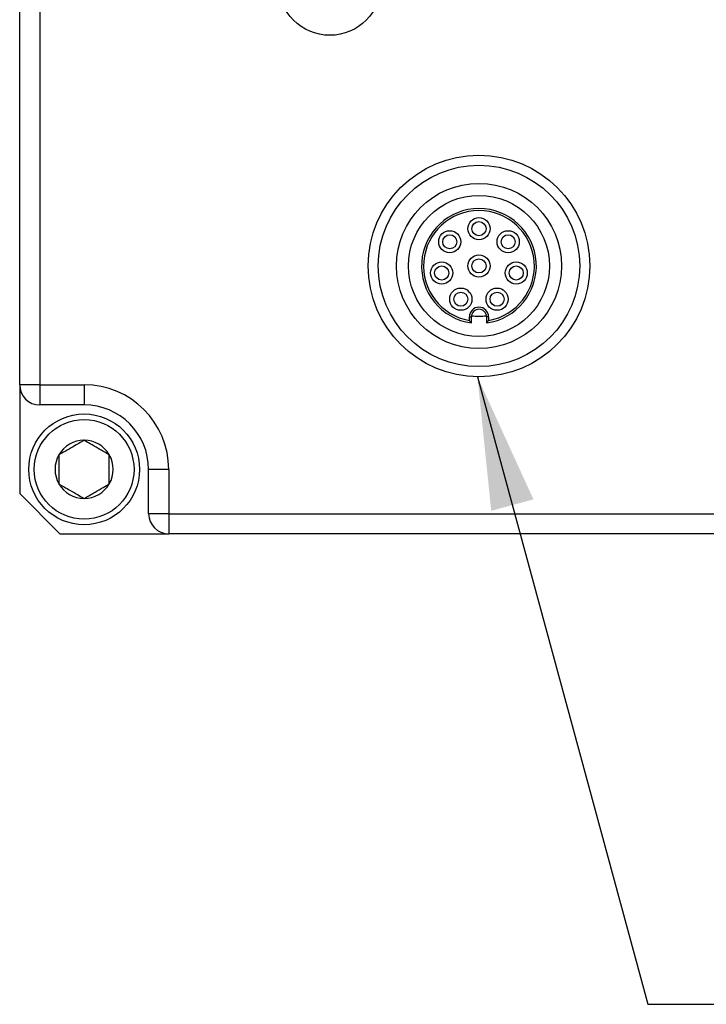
# Model space of a CAD drawing. Header units: millimetres. Extents: x 10 to 549, y 8 to 422.
# Tile 5 of 11: x 349 to 383, y 176 to 225. Entities that reach past the tile are written whole.
import ezdxf

# ---------------------------------------------------------------- set-up
doc = ezdxf.new("R2010")
doc.units = ezdxf.units.MM
doc.layers.add('DIMENSIONS', color=8, linetype='Continuous')
doc.dimstyles.new('SLDDIMSTYLE13', dxfattribs={"dimtxt": 0.18, "dimasz": 6.604, "dimexe": 0, "dimexo": 0.0625, "dimgap": 0, "dimtad": 0, "dimtih": 1, "dimtoh": 1, "dimdec": 0, "dimrnd": 1e-09, "dimzin": 0, "dimdsep": 46, "dimtxsty": 'Standard', "dimsah": 1, "dimcen": 0.09, "dimadec": 0, "dimazin": 0, "dimtfac": 6.604, "dimtdec": 0, "dimtofl": 0, "dimtmove": 0, "dimatfit": 3, "dimfxl": 1, "dimfrac": 2, "dimtolj": 1, "dimtzin": 0, "dimarcsym": 0})

msp = doc.modelspace()

# ---------------------------------------------------------------- linework, layer by layer
at = {"color": 7, "linetype": 'Continuous', "lineweight": 25, "ltscale": 2}
for p, q in [((348.9864671, 207.0165332), (348.9864671, 252.2165332)), ((349.9864671, 252.2165332), (349.9864671, 207.0165332)), ((371.3114671, 210.2078666), (371.3114671, 210.3915332)), ((371.3114671, 210.3915332), (371.4114671, 210.3915332)), ((371.4114671, 210.091312), (371.4114671, 210.3915332)), ((372.1614671, 210.3915332), (372.1614671, 210.091312)), ((372.2614671, 210.3915332), (372.1614671, 210.3915332)), ((372.2614671, 210.3915332), (372.2614671, 210.2078666)), ((349.9864671, 207.0165332), (348.9864671, 207.0165332)), ((348.9864671, 207.0165332), (348.9864671, 201.6165332)), ((349.9864671, 207.0165332), (352.1864671, 207.0165332)), ((349.9864671, 207.0165332), (349.9864671, 206.0165332)), ((352.1864671, 207.0165332), (352.1864671, 206.0165332)), ((352.1864671, 206.0165332), (349.9864671, 206.0165332)), ((356.3864671, 202.8165332), (355.3864671, 202.8165332)), ((355.3864671, 200.6165332), (355.3864671, 202.8165332)), ((356.3864671, 202.8165332), (356.3864671, 200.6165332)), ((348.9864671, 201.6165332), (350.9864671, 199.6165332)), ((356.3864671, 200.6165332), (355.3864671, 200.6165332)), ((356.3864671, 200.6165332), (401.5864671, 200.6165332)), ((356.3864671, 200.6165332), (356.3864671, 199.6165332)), ((350.9864671, 199.6165332), (356.3864671, 199.6165332)), ((401.5864671, 199.6165332), (356.3864671, 199.6165332))]:
    msp.add_line(p, q, dxfattribs=at)
at = {"color": 7, "linetype": 'Continuous', "lineweight": 25, "ltscale": 4}
for centre, radius in [((364.3864671, 226.9165332), 2.55), ((371.7864671, 212.9165332), 5.5), ((371.7864671, 212.9165332), 5), ((371.7864671, 212.9165332), 4.1), ((371.7864671, 212.9165332), 3.5), ((371.7864671, 214.7665332), 0.55), ((371.7864671, 214.7665332), 0.35), ((370.3364671, 214.1165332), 0.55), ((373.2364671, 214.1165332), 0.55), ((370.3364671, 214.1165332), 0.35), ((373.2364671, 214.1165332), 0.35), ((371.7864671, 212.9165332), 0.55), ((371.7864671, 212.9165332), 0.35), ((369.9364671, 212.5665332), 0.55), ((369.9364671, 212.5665332), 0.35), ((373.6364671, 212.5665332), 0.55), ((373.6364671, 212.5665332), 0.35), ((370.8864671, 211.2665332), 0.55), ((372.6864671, 211.2665332), 0.55), ((370.8864671, 211.2665332), 0.35), ((372.6864671, 211.2665332), 0.35), ((352.1864671, 202.8165332), 2.75), ((352.1864671, 202.8165332), 2.475)]:
    msp.add_circle(centre, radius, dxfattribs=at)
for centre, radius, start, end in [((371.7864671, 212.9165332), 2.85, 277.56084318, 262.43915682), ((371.7864671, 212.9165332), 2.75, 279.94642647, 260.05357353), ((371.7864671, 210.3915332), 0.475, 0.00000065, 180), ((371.7864671, 210.3915332), 0.375, 0.00000049, 180), ((371.7864671, 212.9165332), 2.5, 261.45940552, 278.54059448), ((349.9864671, 207.0165332), 1, 180, 270), ((352.1864671, 202.8165332), 4.2, 0, 90), ((352.1864671, 202.8165332), 3.2, 0, 90), ((352.1864671, 202.8165332), 1.4433757, 90, 150), ((352.1864671, 202.8165332), 1.4433757, 30, 90), ((352.1864671, 202.8165332), 1.4433757, 150, 210), ((352.1864671, 202.8165332), 1.4433757, 330, 30), ((352.1864671, 202.8165332), 1.4433757, 210, 270), ((352.1864671, 202.8165332), 1.4433757, 270, 330), ((356.3864671, 200.6165332), 1, 180, 270)]:
    msp.add_arc(centre, radius, start, end, dxfattribs=at)
at = {"color": 7, "linetype": 'Continuous', "lineweight": 25, "ltscale": 2}
for points, knots in [([(371.4114671, 210.091312), (371.392486, 210.1131028), (371.3589485, 210.1516045), (371.3258381, 210.190838), (371.3114671, 210.2078666)], [0, 0, 0, 0, 0.565968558, 1, 1, 1, 1]), ([(372.2614671, 210.2078666), (372.243113, 210.1861466), (372.2099845, 210.1469431), (372.176431, 210.1084699), (372.1614671, 210.091312)], [0, 0, 0, 0, 0.5540304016, 1, 1, 1, 1]), ([(352.1864671, 204.2599089), (352.1008439, 204.2104743), (351.9266705, 204.1099152), (351.6034458, 203.9233014), (351.2567176, 203.7231177), (351.0348286, 203.5950101), (350.9364671, 203.5382211)], [0, 0, 0, 0, 0.2164478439, 0.440295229, 0.7518878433, 1, 1, 1, 1]), ([(353.4364671, 203.5382211), (353.3508439, 203.5876556), (353.1766705, 203.6882147), (352.8534458, 203.8748286), (352.5067176, 204.0750122), (352.2848286, 204.2031199), (352.1864671, 204.2599089)], [0, 0, 0, 0, 0.2164478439, 0.440295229, 0.7518878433, 1, 1, 1, 1]), ([(350.9364671, 203.5382211), (350.9364671, 203.4560145), (350.9364671, 203.2259931), (350.9364671, 202.8005952), (350.9364671, 202.389387), (350.9364671, 202.165576), (350.9364671, 202.0948454)], [0, 0, 0, 0, 0.1809422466, 0.5062925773, 0.8439745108, 1, 1, 1, 1]), ([(353.4364671, 202.0948454), (353.4364671, 202.165576), (353.4364671, 202.389387), (353.4364671, 202.8005952), (353.4364671, 203.2259931), (353.4364671, 203.4560145), (353.4364671, 203.5382211)], [0, 0, 0, 0, 0.1560254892, 0.4937074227, 0.8190577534, 1, 1, 1, 1]), ([(350.9364671, 202.0948454), (351.0220903, 202.0454108), (351.1962638, 201.9448517), (351.5194885, 201.7582379), (351.8662167, 201.5580542), (352.0881057, 201.4299465), (352.1864671, 201.3731575)], [0, 0, 0, 0, 0.21644784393, 0.44029522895, 0.75188784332, 1, 1, 1, 1]), ([(352.1864671, 201.3731575), (352.2720903, 201.4225921), (352.4462638, 201.5231512), (352.7694885, 201.7097651), (353.1162167, 201.9099487), (353.3381057, 202.0380564), (353.4364671, 202.0948454)], [0, 0, 0, 0, 0.2164478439, 0.440295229, 0.7518878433, 1, 1, 1, 1])]:
    msp.add_open_spline(points, degree=3, knots=knots, dxfattribs=at)

# ---------------------------------------------------------------- leaders
at = {"layer": 'DIMENSIONS', "ltscale": 2}
msp.add_leader([(371.7120964, 207.4170361), (380.1706969, 176.2605091), (392.8706969, 176.2605091)], dimstyle='SLDDIMSTYLE13', dxfattribs=at)

doc.saveas('drawing.dxf')
